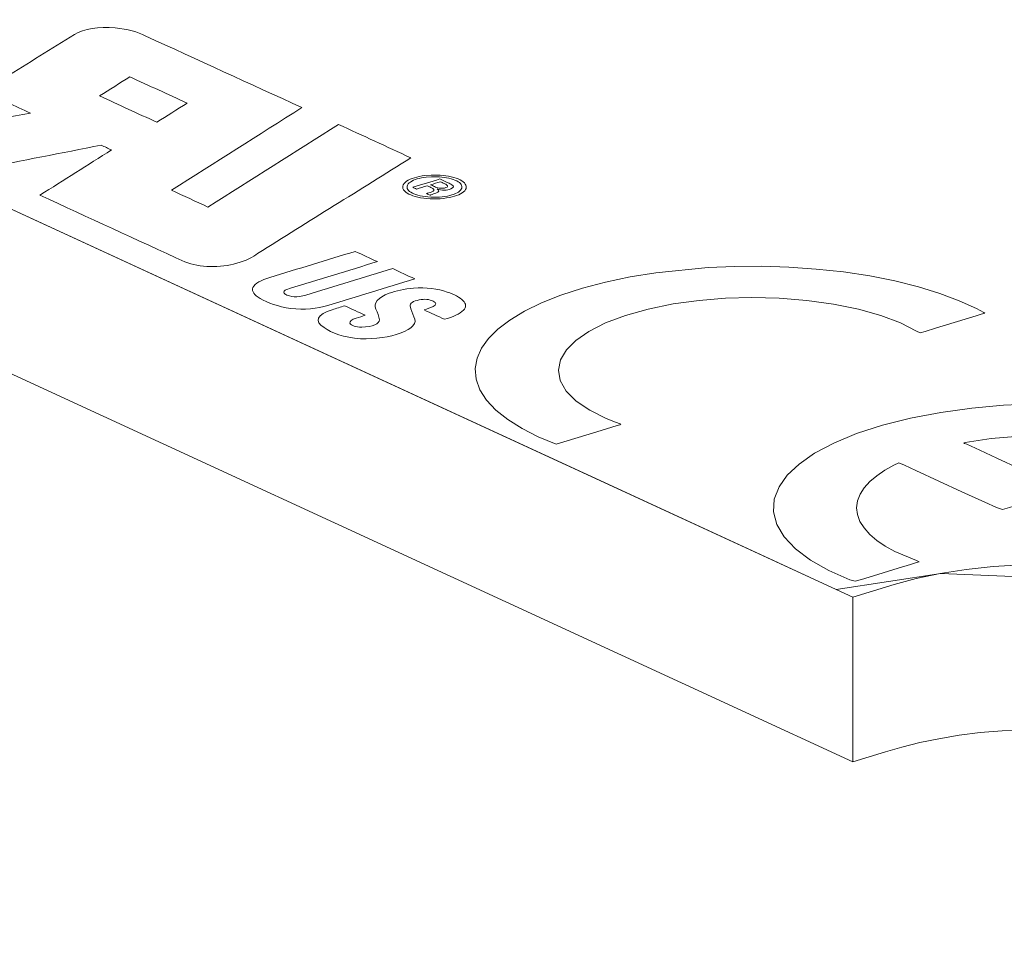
# Model space of a CAD drawing. Header units: inches. Extents: x 511 to 849, y 252 to 484.
# Tile 44 of 235: x 674.6 to 683.46, y 271.51 to 279.91. Entities that reach past the tile are written whole.
import ezdxf

# ---------------------------------------------------------------- set-up
doc = ezdxf.new("R2010")
doc.units = ezdxf.units.IN
doc.header["$MEASUREMENT"] = 0
doc.layers.add('1', color=7, linetype='Continuous')

# ---------------------------------------------------------------- blocks, each defined once
blk = doc.blocks.new('block 3351')
at = {"layer": '1', "color": 155, "lineweight": 18, "true_color": 0x4c7299}
blk.add_lwpolyline([(682.0999, 273.2278), (682.0999, 274.7108)], dxfattribs=at)
blk = doc.blocks.new('block 3551')
at = {"layer": '1', "color": 18, "lineweight": 13, "true_color": 0x4c0000}
blk.add_lwpolyline([(682.0999, 274.7108), (617.8526, 304.3476)], dxfattribs=at)
blk = doc.blocks.new('block 3567')
at = {"layer": '1', "color": 18, "lineweight": 13, "true_color": 0x4c0000}
blk.add_lwpolyline([(682.0999, 274.7108), (617.8526, 304.3476)], dxfattribs=at)
blk = doc.blocks.new('block 5629')
at = {"layer": '1', "color": 155, "lineweight": 18, "true_color": 0x4c7299}
blk.add_lwpolyline([(682.0999, 274.7108), (617.8526, 304.3476)], dxfattribs=at)
blk = doc.blocks.new('block 5630')
at = {"layer": '1', "color": 155, "lineweight": 18, "true_color": 0x4c7299}
blk.add_lwpolyline([(684.9404, 273.4005), (685.3112, 273.5138), (685.489, 273.576), (685.6512, 273.6466), (685.7939, 273.7248), (685.9134, 273.8093), (686.007, 273.8988), (686.0727, 273.9914), (686.1099, 274.0854), (686.1188, 274.1789), (686.1008, 274.2702), (686.0573, 274.3592), (685.9869, 274.4478), (685.889, 274.5345), (685.7643, 274.6177), (685.6144, 274.6955), (685.4419, 274.7664), (685.2503, 274.8291), (685.0439, 274.8827), (684.8272, 274.9266), (684.6041, 274.9607), (684.3695, 274.9858), (684.1238, 275.0015), (683.8712, 275.007), (683.6163, 275.0016), (683.3639, 274.9854), (683.119, 274.9586), (682.8861, 274.9221), (682.6691, 274.8768), (682.4709, 274.824), (682.0999, 274.7108)], dxfattribs=at)
blk = doc.blocks.new('block 5651')
at = {"layer": '1', "color": 155, "lineweight": 18, "true_color": 0x4c7299}
blk.add_lwpolyline([(682.0999, 273.2278), (617.8526, 302.8646)], dxfattribs=at)
blk = doc.blocks.new('block 5652')
at = {"layer": '1', "color": 155, "lineweight": 18, "true_color": 0x4c7299}
blk.add_lwpolyline([(684.9637, 273.4173), (684.7911, 273.4499), (684.6148, 273.4763), (684.4313, 273.4972), (684.2402, 273.5124), (684.0436, 273.5215), (683.8434, 273.524), (683.6422, 273.5197), (683.4423, 273.5087), (683.2461, 273.491), (683.0559, 273.4669), (682.8739, 273.4368), (682.7018, 273.4014), (682.5413, 273.3612), (682.3925, 273.3172), (682.0999, 273.2278)], dxfattribs=at)
blk = doc.blocks.new('block 5659')
at = {"layer": '1', "color": 18, "lineweight": 13, "true_color": 0x4c0000}
blk.add_lwpolyline([(692.3431, 271.5457), (689.9638, 271.6053), (689.0494, 271.505), (688.292, 271.8544), (686.7772, 272.5532), (685.2624, 273.2519), (685.01, 273.4218), (685.4692, 273.5684), (686.0677, 273.9825), (685.9932, 274.441), (685.2618, 274.8257), (682.8905, 274.9229), (681.9491, 274.7804), (681.1917, 275.1297), (679.6769, 275.8285), (673.6176, 278.6236), (661.4992, 284.2137), (637.2623, 295.394)], dxfattribs=at)
blk = doc.blocks.new('block 5837')
at = {"layer": '1', "color": 18, "lineweight": 13, "true_color": 0x4c0000}
blk.add_lwpolyline([(692.3431, 271.5457), (689.9638, 271.6053), (689.0494, 271.505), (688.292, 271.8544), (686.7772, 272.5532), (685.2624, 273.2519), (685.01, 273.4218), (685.4692, 273.5684), (686.0677, 273.9825), (685.9932, 274.441), (685.2618, 274.8257), (682.8905, 274.9229), (681.9491, 274.7804), (681.1917, 275.1297), (679.6769, 275.8285), (673.6176, 278.6236), (661.4992, 284.2137), (637.2623, 295.394)], dxfattribs=at)
blk = doc.blocks.new('block 5859')
at = {"layer": '1', "color": 18, "lineweight": 13, "true_color": 0x4c0000}
blk.add_lwpolyline([(679.4302, 276.0876), (679.2697, 276.1542), (679.1239, 276.2279), (678.9958, 276.3082), (678.8884, 276.3939), (678.804, 276.4841), (678.7443, 276.5773), (678.7102, 276.6721), (678.7021, 276.7671), (678.7191, 276.8606), (678.7601, 276.9516), (678.8229, 277.0386), (678.907, 277.1223), (679.0145, 277.2044), (679.1455, 277.2837), (679.299, 277.3587), (679.4736, 277.4281), (679.6669, 277.4907), (679.8759, 277.5456), (680.0973, 277.5919), (680.3274, 277.6291), (680.7984, 277.6761), (681.0346, 277.6863), (681.2773, 277.688), (681.5241, 277.6805), (681.7714, 277.6637), (682.0154, 277.6373), (682.2522, 277.6015), (682.478, 277.5569), (682.6894, 277.5041), (682.8835, 277.4443), (683.058, 277.3785), (683.2115, 277.308), (683.28, 277.2714), (683.2882, 277.2668), (683.2782, 277.2632), (683.2553, 277.2562), (683.2095, 277.2423), (682.843, 277.1303), (682.7514, 277.1023), (682.7056, 277.0883), (682.6734, 277.1053), (682.5285, 277.1782), (682.3528, 277.2447), (682.1498, 277.302), (681.925, 277.3481), (681.6852, 277.3812), (681.4384, 277.4008), (681.1925, 277.4068), (680.9541, 277.4002), (680.7172, 277.3811), (680.4832, 277.3489), (680.2597, 277.3035), (680.0545, 277.246), (679.8743, 277.178), (679.7241, 277.1019), (679.607, 277.0204), (679.5237, 276.9363), (679.4711, 276.8476), (679.4517, 276.7543), (679.4684, 276.6591), (679.5223, 276.5651), (679.6119, 276.4752), (679.7336, 276.3923), (679.882, 276.3183), (679.9643, 276.2853), (680.007, 276.2697), (680.0142, 276.266), (680.0028, 276.2625), (679.9799, 276.2555), (679.7967, 276.1995), (679.4302, 276.0876)], dxfattribs=at)
blk = doc.blocks.new('block 5860')
at = {"layer": '1', "color": 18, "lineweight": 13, "true_color": 0x4c0000}
blk.add_lwpolyline([(684.0174, 275.674), (683.3964, 275.9604), (683.2411, 276.0321), (683.1635, 276.0679), (683.1247, 276.0858), (683.1053, 276.0947), (683.0972, 276.0991), (683.111, 276.1016), (683.3456, 276.1374), (683.603, 276.1607), (683.8762, 276.1693), (684.1559, 276.1613), (684.4314, 276.1364), (684.6917, 276.0952), (684.9275, 276.0398), (685.1315, 275.9732), (685.2202, 275.9367), (685.2996, 275.8988), (685.3697, 275.8597), (685.3859, 275.8501), (685.4134, 275.8585), (685.4685, 275.8753), (685.909, 276.0099), (685.9641, 276.0267), (685.9709, 276.0288), (685.9669, 276.0316), (685.957, 276.0371), (685.9369, 276.0482), (685.8513, 276.0916), (685.6567, 276.1743), (685.4326, 276.2493), (685.1824, 276.3145), (684.911, 276.3681), (684.6244, 276.4088), (684.329, 276.4359), (684.0316, 276.4493), (683.7387, 276.4493), (683.4545, 276.4369), (683.1707, 276.4118), (682.8903, 276.3735), (682.6197, 276.322), (682.3655, 276.2578), (682.1337, 276.1824), (681.9294, 276.0973), (681.7562, 276.0048), (681.6164, 275.9073), (681.5107, 275.8069), (681.436, 275.7021), (681.3934, 275.592), (681.386, 275.4786), (681.4156, 275.3644), (681.4825, 275.252), (681.5852, 275.1438), (681.7206, 275.0422), (681.8845, 274.9491), (682.0716, 274.866), (682.1222, 274.8529), (682.1772, 274.8697), (682.2874, 274.9034), (682.5076, 274.9707), (682.6177, 275.0043), (682.6728, 275.0211), (682.6973, 275.0296), (682.6714, 275.0388), (682.4771, 275.1218), (682.3915, 275.1695), (682.3159, 275.221), (682.2518, 275.2757), (682.2007, 275.3332), (682.1636, 275.3927), (682.1414, 275.4536), (682.1344, 275.515), (682.1427, 275.5762), (682.1659, 275.6363), (682.2032, 275.6947), (682.2536, 275.7506), (682.3157, 275.8035), (682.3882, 275.8531), (682.4693, 275.8988), (682.5126, 275.9202), (682.564, 275.8984), (682.6674, 275.8506), (683.0813, 275.6597), (683.2883, 275.5642), (683.3917, 275.5165), (683.4453, 275.4992), (683.5088, 275.5186), (684.0174, 275.674)], dxfattribs=at)
blk = doc.blocks.new('block 5861')
at = {"layer": '1', "color": 18, "lineweight": 13, "true_color": 0x4c0000}
blk.add_lwpolyline([(678.1803, 278.4742), (678.1986, 278.4793), (678.2185, 278.4838), (678.2398, 278.4877), (678.2622, 278.4908), (678.3094, 278.4945), (678.3573, 278.4947), (678.3807, 278.4936), (678.4033, 278.4916), (678.4458, 278.4855), (678.4662, 278.4813), (678.4857, 278.4763), (678.5041, 278.4705), (678.5209, 278.4641), (678.5361, 278.457), (678.5494, 278.4495), (678.5605, 278.4416), (678.5695, 278.4333), (678.5763, 278.425), (678.5808, 278.4166), (678.5833, 278.4081), (678.5837, 278.3994), (678.5819, 278.3905), (678.5777, 278.3817), (678.5713, 278.373), (678.5626, 278.3645), (678.5517, 278.3565), (678.539, 278.3489), (678.5245, 278.3419), (678.5086, 278.3355), (678.4916, 278.3299), (678.473, 278.3248), (678.4526, 278.3202), (678.4304, 278.3163), (678.4067, 278.3132), (678.3818, 278.3109), (678.356, 278.3096), (678.3298, 278.3094), (678.3035, 278.3102), (678.2776, 278.312), (678.2526, 278.3148), (678.2288, 278.3186), (678.2066, 278.3232), (678.1862, 278.3284), (678.1678, 278.3343), (678.1515, 278.3405), (678.1372, 278.3472), (678.1243, 278.3545), (678.1129, 278.3625), (678.1034, 278.3711), (678.0961, 278.3802), (678.0913, 278.3897), (678.0892, 278.3995), (678.0898, 278.4094), (678.0932, 278.4192), (678.0994, 278.4288), (678.1081, 278.438), (678.1192, 278.4466), (678.1323, 278.4547), (678.1471, 278.462), (678.1632, 278.4685), (678.1803, 278.4742)], dxfattribs=at)
blk = doc.blocks.new('block 5862')
at = {"layer": '1', "color": 18, "lineweight": 13, "true_color": 0x4c0000}
blk.add_lwpolyline([(678.1558, 278.4855), (678.177, 278.4914), (678.2, 278.4967), (678.2247, 278.5011), (678.2506, 278.5047), (678.3051, 278.509), (678.3605, 278.5093), (678.3876, 278.5079), (678.4138, 278.5056), (678.463, 278.4986), (678.4865, 278.4937), (678.5091, 278.4879), (678.5303, 278.4812), (678.5499, 278.4738), (678.5674, 278.4656), (678.5828, 278.4569), (678.5957, 278.4477), (678.6061, 278.4382), (678.6139, 278.4286), (678.6191, 278.4189), (678.622, 278.4091), (678.6225, 278.3989), (678.6204, 278.3887), (678.6156, 278.3785), (678.6081, 278.3684), (678.598, 278.3586), (678.5855, 278.3493), (678.5707, 278.3405), (678.554, 278.3324), (678.5356, 278.3251), (678.5159, 278.3185), (678.4944, 278.3126), (678.4708, 278.3073), (678.4451, 278.3028), (678.4177, 278.2992), (678.3889, 278.2966), (678.3591, 278.2951), (678.3287, 278.2948), (678.2983, 278.2957), (678.2684, 278.2979), (678.2394, 278.3011), (678.2119, 278.3055), (678.1862, 278.3108), (678.1626, 278.3169), (678.1413, 278.3236), (678.1225, 278.3309), (678.1059, 278.3385), (678.091, 278.347), (678.0778, 278.3562), (678.0668, 278.3662), (678.0584, 278.3767), (678.0529, 278.3877), (678.0504, 278.3991), (678.0511, 278.4105), (678.0551, 278.4219), (678.0622, 278.4329), (678.0723, 278.4436), (678.0851, 278.4536), (678.1003, 278.4629), (678.1174, 278.4713), (678.136, 278.4789), (678.1558, 278.4855)], dxfattribs=at)
blk = doc.blocks.new('block 5863')
at = {"layer": '1', "color": 18, "lineweight": 13, "true_color": 0x4c0000}
blk.add_open_spline([(678.4386, 278.3958), (678.423, 278.3899), (678.3999, 278.388), (678.3784, 278.3918), (678.362, 278.3952), (678.3478, 278.3999), (678.3365, 278.4055), (678.3247, 278.411), (678.3129, 278.4165), (678.3011, 278.4219), (678.3305, 278.4309), (678.36, 278.4399), (678.3894, 278.4489), (678.4009, 278.4436), (678.4124, 278.4382), (678.4239, 278.4329), (678.4337, 278.4286), (678.4419, 278.4239), (678.4483, 278.4187), (678.4601, 278.4111), (678.4561, 278.4024), (678.4386, 278.3958)], degree=3, knots=[0, 0, 0, 0, 1, 1, 1, 2, 2, 2, 3, 3, 3, 4, 4, 4, 5, 5, 5, 6, 6, 6, 7, 7, 7, 7], dxfattribs=at)
blk = doc.blocks.new('block 5864')
at = {"layer": '1', "color": 18, "lineweight": 13, "true_color": 0x4c0000}
blk.add_open_spline([(678.3617, 278.3841), (678.3843, 278.3711), (678.3787, 278.3557), (678.3476, 278.3454), (678.3405, 278.3432), (678.3334, 278.3411), (678.3263, 278.3389), (678.3181, 278.3363), (678.3101, 278.3336), (678.3027, 278.3308), (678.3001, 278.3297), (678.2981, 278.3285), (678.2969, 278.3272), (678.2861, 278.3322), (678.2752, 278.3372), (678.2644, 278.3422), (678.271, 278.3451), (678.2733, 278.346), (678.2756, 278.3469), (678.2829, 278.3491), (678.2903, 278.3514), (678.2976, 278.3536), (678.308, 278.3569), (678.3167, 278.3606), (678.3237, 278.3647), (678.3334, 278.3705), (678.3348, 278.3773), (678.3274, 278.3835), (678.3206, 278.3888), (678.3122, 278.3937), (678.3022, 278.3982), (678.2918, 278.4031), (678.2813, 278.4079), (678.2709, 278.4127), (678.2389, 278.4029), (678.207, 278.3932), (678.175, 278.3834), (678.1636, 278.3887), (678.1522, 278.3939), (678.1408, 278.3992), (678.2223, 278.4241), (678.3039, 278.449), (678.3854, 278.4739), (678.4096, 278.4627), (678.4338, 278.4516), (678.458, 278.4404), (678.4707, 278.4345), (678.4822, 278.4283), (678.4921, 278.4218), (678.514, 278.4097), (678.5105, 278.3951), (678.4832, 278.3847), (678.4688, 278.3778), (678.4483, 278.3738), (678.4251, 278.3732), (678.4006, 278.3734), (678.3783, 278.3773), (678.3617, 278.3841)], degree=3, knots=[0, 0, 0, 0, 1, 1, 1, 2, 2, 2, 3, 3, 3, 4, 4, 4, 5, 5, 5, 6, 6, 6, 7, 7, 7, 8, 8, 8, 9, 9, 9, 10, 10, 10, 11, 11, 11, 12, 12, 12, 13, 13, 13, 14, 14, 14, 15, 15, 15, 16, 16, 16, 17, 17, 17, 18, 18, 18, 19, 19, 19, 19], dxfattribs=at)
blk = doc.blocks.new('block 5865')
at = {"layer": '1', "color": 18, "lineweight": 13, "true_color": 0x4c0000}
blk.add_open_spline([(677.6234, 277.8222), (677.6899, 277.7915), (677.7565, 277.7608), (677.823, 277.7301), (677.5589, 277.6494), (677.2949, 277.5687), (677.0308, 277.488), (677.0102, 277.4822), (676.9943, 277.4746), (676.9842, 277.4657), (676.9756, 277.4565), (676.9785, 277.4468), (676.9921, 277.4385), (677.002, 277.4317), (677.0152, 277.4258), (677.0312, 277.4209), (677.058, 277.4135), (677.0909, 277.4118), (677.1221, 277.4161), (677.1424, 277.4187), (677.1612, 277.4226), (677.1778, 277.4277), (677.4378, 277.5078), (677.6995, 277.5871), (677.9603, 277.6668), (678.0268, 277.6361), (678.0934, 277.6054), (678.1599, 277.5747), (677.8989, 277.4951), (677.6378, 277.4154), (677.3767, 277.3358), (677.2833, 277.3054), (677.1627, 277.2952), (677.0436, 277.3076), (676.929, 277.3273), (676.8345, 277.3586), (676.7685, 277.3989), (676.7134, 277.4277), (676.6905, 277.4621), (676.7031, 277.4973), (676.7238, 277.5336), (676.7768, 277.5649), (676.8553, 277.5874), (677.1113, 277.6657), (677.3674, 277.744), (677.6234, 277.8222)], degree=3, knots=[0, 0, 0, 0, 1, 1, 1, 2, 2, 2, 3, 3, 3, 4, 4, 4, 5, 5, 5, 6, 6, 6, 7, 7, 7, 8, 8, 8, 9, 9, 9, 10, 10, 10, 11, 11, 11, 12, 12, 12, 13, 13, 13, 14, 14, 14, 15, 15, 15, 15], dxfattribs=at)
blk = doc.blocks.new('block 5866')
at = {"layer": '1', "color": 18, "lineweight": 13, "true_color": 0x4c0000}
blk.add_open_spline([(678.1181, 277.3315), (678.1126, 277.3548), (678.1431, 277.3752), (678.1989, 277.3856), (678.2438, 277.3956), (678.2946, 277.3911), (678.3231, 277.3747), (678.3574, 277.3602), (678.3575, 277.3408), (678.3231, 277.3263), (678.2985, 277.3154), (678.2715, 277.3054), (678.2424, 277.2962), (678.3036, 277.268), (678.3648, 277.2398), (678.426, 277.2115), (678.5037, 277.2315), (678.5624, 277.2592), (678.5969, 277.2921), (678.6234, 277.3205), (678.6224, 277.3506), (678.594, 277.3787), (678.5637, 277.4087), (678.5143, 277.435), (678.4503, 277.4562), (678.3698, 277.4872), (678.2599, 277.5), (678.1469, 277.4917), (678.0641, 277.4835), (677.9899, 277.4675), (677.9289, 277.445), (677.8279, 277.4068), (677.785, 277.3554), (677.8098, 277.3023), (677.8262, 277.2706), (677.8366, 277.2385), (677.841, 277.2062), (677.8435, 277.1698), (677.7787, 277.1428), (677.6821, 277.1399), (677.6282, 277.1416), (677.5876, 277.155), (677.5762, 277.1749), (677.5718, 277.1935), (677.592, 277.2105), (677.6317, 277.2218), (677.6591, 277.2302), (677.6865, 277.2387), (677.7139, 277.2472), (677.6523, 277.2756), (677.5907, 277.304), (677.5291, 277.3324), (677.4913, 277.3208), (677.4535, 277.3093), (677.4156, 277.2977), (677.2806, 277.2565), (677.251, 277.1924), (677.3441, 277.1371), (677.4057, 277.0849), (677.5231, 277.0484), (677.6715, 277.0356), (677.8067, 277.0322), (677.9334, 277.0503), (678.0284, 277.0866), (678.1383, 277.1246), (678.1833, 277.1781), (678.1515, 277.233), (678.1356, 277.2655), (678.1245, 277.2982), (678.1181, 277.3315)], degree=3, knots=[0, 0, 0, 0, 1, 1, 1, 2, 2, 2, 3, 3, 3, 4, 4, 4, 5, 5, 5, 6, 6, 6, 7, 7, 7, 8, 8, 8, 9, 9, 9, 10, 10, 10, 11, 11, 11, 12, 12, 12, 13, 13, 13, 14, 14, 14, 15, 15, 15, 16, 16, 16, 17, 17, 17, 18, 18, 18, 19, 19, 19, 20, 20, 20, 21, 21, 21, 22, 22, 22, 23, 23, 23, 23], dxfattribs=at)
blk = doc.blocks.new('block 5867')
at = {"layer": '1', "color": 18, "lineweight": 13, "true_color": 0x4c0000}
blk.add_open_spline([(675.8386, 278.9842), (675.9295, 279.0416), (676.0204, 279.099), (676.1112, 279.1564), (675.9392, 279.2355), (675.7673, 279.3146), (675.5953, 279.3937), (675.5047, 279.3364), (675.4142, 279.279), (675.3237, 279.2217), (675.4953, 279.1425), (675.667, 279.0634), (675.8386, 278.9842)], degree=3, knots=[0, 0, 0, 0, 1, 1, 1, 2, 2, 2, 3, 3, 3, 4, 4, 4, 4], dxfattribs=at)
blk = doc.blocks.new('block 5868')
at = {"layer": '1', "color": 18, "lineweight": 13, "true_color": 0x4c0000}
blk.add_open_spline([(675.7347, 279.7619), (676.2046, 279.5467), (676.6744, 279.3315), (677.1443, 279.1163), (676.7527, 278.8685), (676.361, 278.6208), (675.9694, 278.373), (676.0791, 278.3224), (676.1889, 278.2717), (676.2987, 278.2211), (676.6904, 278.4688), (677.0822, 278.7165), (677.4739, 278.9642), (677.6903, 278.8644), (677.9068, 278.7645), (678.1233, 278.6647), (677.664, 278.3775), (677.2048, 278.0904), (676.7456, 277.8032), (676.7033, 277.7683), (676.6391, 277.7386), (676.5571, 277.7158), (676.4099, 277.672), (676.2226, 277.6766), (676.0917, 277.7271), (675.6568, 277.9275), (675.2218, 278.128), (674.7868, 278.3284), (675.0015, 278.464), (675.2162, 278.5995), (675.4309, 278.7351), (675.3999, 278.7493), (675.369, 278.7636), (675.3381, 278.7779), (674.9811, 278.7079), (674.6241, 278.638), (674.2672, 278.5681), (674.0522, 278.6673), (673.8372, 278.7664), (673.6223, 278.8656), (673.982, 278.9328), (674.3417, 279), (674.7014, 279.0672), (674.6326, 279.099), (674.5638, 279.1307), (674.495, 279.1625), (674.4664, 279.1759), (674.441, 279.1903), (674.4189, 279.2053), (674.3715, 279.2357), (674.3561, 279.2704), (674.3749, 279.3049), (674.3953, 279.3343), (674.4289, 279.362), (674.4746, 279.3871), (674.6827, 279.5165), (674.8908, 279.646), (675.0989, 279.7754), (675.1792, 279.8249), (675.3182, 279.8468), (675.4649, 279.8339), (675.576, 279.8226), (675.6698, 279.7976), (675.7347, 279.7619)], degree=3, knots=[0, 0, 0, 0, 1, 1, 1, 2, 2, 2, 3, 3, 3, 4, 4, 4, 5, 5, 5, 6, 6, 6, 7, 7, 7, 8, 8, 8, 9, 9, 9, 10, 10, 10, 11, 11, 11, 12, 12, 12, 13, 13, 13, 14, 14, 14, 15, 15, 15, 16, 16, 16, 17, 17, 17, 18, 18, 18, 19, 19, 19, 20, 20, 20, 21, 21, 21, 21], dxfattribs=at)
blk = doc.blocks.new('block 5879')
at = {"layer": '1', "color": 18, "lineweight": 13, "true_color": 0x4c0000}
blk.add_lwpolyline([(682.0999, 274.7108), (682.4709, 274.824), (682.6691, 274.8768), (682.8861, 274.9221), (683.119, 274.9586), (683.3639, 274.9854), (683.6163, 275.0016), (683.8712, 275.007), (684.1238, 275.0015), (684.3695, 274.9858), (684.6041, 274.9607), (684.8272, 274.9266), (685.0439, 274.8827), (685.2503, 274.8291), (685.4419, 274.7664), (685.6144, 274.6955), (685.7643, 274.6177), (685.889, 274.5345), (685.9869, 274.4478), (686.0573, 274.3592), (686.1008, 274.2702), (686.1188, 274.1789), (686.1099, 274.0854), (686.0727, 273.9914), (686.007, 273.8988), (685.9134, 273.8093), (685.7939, 273.7248), (685.6512, 273.6466), (685.489, 273.576), (685.3112, 273.5138), (684.9404, 273.4005)], dxfattribs=at)
blk = doc.blocks.new('block 5892')
at = {"layer": '1', "color": 18, "lineweight": 13, "true_color": 0x4c0000}
blk.add_open_spline([(677.6234, 277.8222), (677.6899, 277.7915), (677.7565, 277.7608), (677.823, 277.7301), (677.5589, 277.6494), (677.2949, 277.5687), (677.0308, 277.488), (677.0102, 277.4822), (676.9943, 277.4746), (676.9842, 277.4657), (676.9756, 277.4565), (676.9785, 277.4468), (676.9921, 277.4385), (677.002, 277.4317), (677.0152, 277.4258), (677.0312, 277.4209), (677.058, 277.4135), (677.0909, 277.4118), (677.1221, 277.4161), (677.1424, 277.4187), (677.1612, 277.4226), (677.1778, 277.4277), (677.4378, 277.5078), (677.6995, 277.5871), (677.9603, 277.6668), (678.0268, 277.6361), (678.0934, 277.6054), (678.1599, 277.5747), (677.8989, 277.4951), (677.6378, 277.4154), (677.3767, 277.3358), (677.2833, 277.3054), (677.1627, 277.2952), (677.0436, 277.3076), (676.929, 277.3273), (676.8345, 277.3586), (676.7685, 277.3989), (676.7134, 277.4277), (676.6905, 277.4621), (676.7031, 277.4973), (676.7238, 277.5336), (676.7768, 277.5649), (676.8553, 277.5874), (677.1113, 277.6657), (677.3674, 277.744), (677.6234, 277.8222)], degree=3, knots=[0, 0, 0, 0, 1, 1, 1, 2, 2, 2, 3, 3, 3, 4, 4, 4, 5, 5, 5, 6, 6, 6, 7, 7, 7, 8, 8, 8, 9, 9, 9, 10, 10, 10, 11, 11, 11, 12, 12, 12, 13, 13, 13, 14, 14, 14, 15, 15, 15, 15], dxfattribs=at)
blk = doc.blocks.new('block 5893')
at = {"layer": '1', "color": 18, "lineweight": 13, "true_color": 0x4c0000}
blk.add_lwpolyline([(682.0999, 274.7108), (682.4709, 274.824), (682.6691, 274.8768), (682.8861, 274.9221), (683.119, 274.9586), (683.3639, 274.9854), (683.6163, 275.0016), (683.8712, 275.007), (684.1238, 275.0015), (684.3695, 274.9858), (684.6041, 274.9607), (684.8272, 274.9266), (685.0439, 274.8827), (685.2503, 274.8291), (685.4419, 274.7664), (685.6144, 274.6955), (685.7643, 274.6177), (685.889, 274.5345), (685.9869, 274.4478), (686.0573, 274.3592), (686.1008, 274.2702), (686.1188, 274.1789), (686.1099, 274.0854), (686.0727, 273.9914), (686.007, 273.8988), (685.9134, 273.8093), (685.7939, 273.7248), (685.6512, 273.6466), (685.489, 273.576), (685.3112, 273.5138), (684.9404, 273.4005)], dxfattribs=at)
blk = doc.blocks.new('block 5894')
at = {"layer": '1', "color": 18, "lineweight": 13, "true_color": 0x4c0000}
blk.add_lwpolyline([(678.1558, 278.4855), (678.177, 278.4914), (678.2, 278.4967), (678.2247, 278.5011), (678.2506, 278.5047), (678.3051, 278.509), (678.3605, 278.5093), (678.3876, 278.5079), (678.4138, 278.5056), (678.463, 278.4986), (678.4865, 278.4937), (678.5091, 278.4879), (678.5303, 278.4812), (678.5499, 278.4738), (678.5674, 278.4656), (678.5828, 278.4569), (678.5957, 278.4477), (678.6061, 278.4382), (678.6139, 278.4286), (678.6191, 278.4189), (678.622, 278.4091), (678.6225, 278.3989), (678.6204, 278.3887), (678.6156, 278.3785), (678.6081, 278.3684), (678.598, 278.3586), (678.5855, 278.3493), (678.5707, 278.3405), (678.554, 278.3324), (678.5356, 278.3251), (678.5159, 278.3185), (678.4944, 278.3126), (678.4708, 278.3073), (678.4451, 278.3028), (678.4177, 278.2992), (678.3889, 278.2966), (678.3591, 278.2951), (678.3287, 278.2948), (678.2983, 278.2957), (678.2684, 278.2979), (678.2394, 278.3011), (678.2119, 278.3055), (678.1862, 278.3108), (678.1626, 278.3169), (678.1413, 278.3236), (678.1225, 278.3309), (678.1059, 278.3385), (678.091, 278.347), (678.0778, 278.3562), (678.0668, 278.3662), (678.0584, 278.3767), (678.0529, 278.3877), (678.0504, 278.3991), (678.0511, 278.4105), (678.0551, 278.4219), (678.0622, 278.4329), (678.0723, 278.4436), (678.0851, 278.4536), (678.1003, 278.4629), (678.1174, 278.4713), (678.136, 278.4789), (678.1558, 278.4855)], dxfattribs=at)
blk = doc.blocks.new('block 5897')
at = {"layer": '1', "color": 18, "lineweight": 13, "true_color": 0x4c0000}
blk.add_open_spline([(678.4386, 278.3958), (678.423, 278.3899), (678.3999, 278.388), (678.3784, 278.3918), (678.362, 278.3952), (678.3478, 278.3999), (678.3365, 278.4055), (678.3247, 278.411), (678.3129, 278.4165), (678.3011, 278.4219), (678.3305, 278.4309), (678.36, 278.4399), (678.3894, 278.4489), (678.4009, 278.4436), (678.4124, 278.4382), (678.4239, 278.4329), (678.4337, 278.4286), (678.4419, 278.4239), (678.4483, 278.4187), (678.4601, 278.4111), (678.4561, 278.4024), (678.4386, 278.3958)], degree=3, knots=[0, 0, 0, 0, 1, 1, 1, 2, 2, 2, 3, 3, 3, 4, 4, 4, 5, 5, 5, 6, 6, 6, 7, 7, 7, 7], dxfattribs=at)
blk = doc.blocks.new('block 5899')
at = {"layer": '1', "color": 18, "lineweight": 13, "true_color": 0x4c0000}
blk.add_lwpolyline([(678.1803, 278.4742), (678.1986, 278.4793), (678.2185, 278.4838), (678.2398, 278.4877), (678.2622, 278.4908), (678.3094, 278.4945), (678.3573, 278.4947), (678.3807, 278.4936), (678.4033, 278.4916), (678.4458, 278.4855), (678.4662, 278.4813), (678.4857, 278.4763), (678.5041, 278.4705), (678.5209, 278.4641), (678.5361, 278.457), (678.5494, 278.4495), (678.5605, 278.4416), (678.5695, 278.4333), (678.5763, 278.425), (678.5808, 278.4166), (678.5833, 278.4081), (678.5837, 278.3994), (678.5819, 278.3905), (678.5777, 278.3817), (678.5713, 278.373), (678.5626, 278.3645), (678.5517, 278.3565), (678.539, 278.3489), (678.5245, 278.3419), (678.5086, 278.3355), (678.4916, 278.3299), (678.473, 278.3248), (678.4526, 278.3202), (678.4304, 278.3163), (678.4067, 278.3132), (678.3818, 278.3109), (678.356, 278.3096), (678.3298, 278.3094), (678.3035, 278.3102), (678.2776, 278.312), (678.2526, 278.3148), (678.2288, 278.3186), (678.2066, 278.3232), (678.1862, 278.3284), (678.1678, 278.3343), (678.1515, 278.3405), (678.1372, 278.3472), (678.1243, 278.3545), (678.1129, 278.3625), (678.1034, 278.3711), (678.0961, 278.3802), (678.0913, 278.3897), (678.0892, 278.3995), (678.0898, 278.4094), (678.0932, 278.4192), (678.0994, 278.4288), (678.1081, 278.438), (678.1192, 278.4466), (678.1323, 278.4547), (678.1471, 278.462), (678.1632, 278.4685), (678.1803, 278.4742)], dxfattribs=at)
blk = doc.blocks.new('block 5907')
at = {"layer": '1', "color": 18, "lineweight": 13, "true_color": 0x4c0000}
blk.add_open_spline([(675.7347, 279.7619), (676.2046, 279.5467), (676.6744, 279.3315), (677.1443, 279.1163), (676.7527, 278.8685), (676.361, 278.6208), (675.9694, 278.373), (676.0791, 278.3224), (676.1889, 278.2717), (676.2987, 278.2211), (676.6904, 278.4688), (677.0822, 278.7165), (677.4739, 278.9642), (677.6903, 278.8644), (677.9068, 278.7645), (678.1233, 278.6647), (677.664, 278.3775), (677.2048, 278.0904), (676.7456, 277.8032), (676.7033, 277.7683), (676.6391, 277.7386), (676.5571, 277.7158), (676.4099, 277.672), (676.2226, 277.6766), (676.0917, 277.7271), (675.6568, 277.9275), (675.2218, 278.128), (674.7868, 278.3284), (675.0015, 278.464), (675.2162, 278.5995), (675.4309, 278.7351), (675.3999, 278.7493), (675.369, 278.7636), (675.3381, 278.7779), (674.9811, 278.7079), (674.6241, 278.638), (674.2672, 278.5681), (674.0522, 278.6673), (673.8372, 278.7664), (673.6223, 278.8656), (673.982, 278.9328), (674.3417, 279), (674.7014, 279.0672), (674.6326, 279.099), (674.5638, 279.1307), (674.495, 279.1625), (674.4664, 279.1759), (674.441, 279.1903), (674.4189, 279.2053), (674.3715, 279.2357), (674.3561, 279.2704), (674.3749, 279.3049), (674.3953, 279.3343), (674.4289, 279.362), (674.4746, 279.3871), (674.6827, 279.5165), (674.8908, 279.646), (675.0989, 279.7754), (675.1792, 279.8249), (675.3182, 279.8468), (675.4649, 279.8339), (675.576, 279.8226), (675.6698, 279.7976), (675.7347, 279.7619)], degree=3, knots=[0, 0, 0, 0, 1, 1, 1, 2, 2, 2, 3, 3, 3, 4, 4, 4, 5, 5, 5, 6, 6, 6, 7, 7, 7, 8, 8, 8, 9, 9, 9, 10, 10, 10, 11, 11, 11, 12, 12, 12, 13, 13, 13, 14, 14, 14, 15, 15, 15, 16, 16, 16, 17, 17, 17, 18, 18, 18, 19, 19, 19, 20, 20, 20, 21, 21, 21, 21], dxfattribs=at)
blk = doc.blocks.new('block 5908')
at = {"layer": '1', "color": 18, "lineweight": 13, "true_color": 0x4c0000}
blk.add_lwpolyline([(679.4302, 276.0876), (679.2697, 276.1542), (679.1239, 276.2279), (678.9958, 276.3082), (678.8884, 276.3939), (678.804, 276.4841), (678.7443, 276.5773), (678.7102, 276.6721), (678.7021, 276.7671), (678.7191, 276.8606), (678.7601, 276.9516), (678.8229, 277.0386), (678.907, 277.1223), (679.0145, 277.2044), (679.1455, 277.2837), (679.299, 277.3587), (679.4736, 277.4281), (679.6669, 277.4907), (679.8759, 277.5456), (680.0973, 277.5919), (680.3274, 277.6291), (680.7984, 277.6761), (681.0346, 277.6863), (681.2773, 277.688), (681.5241, 277.6805), (681.7714, 277.6637), (682.0154, 277.6373), (682.2522, 277.6015), (682.478, 277.5569), (682.6894, 277.5041), (682.8835, 277.4443), (683.058, 277.3785), (683.2115, 277.308), (683.28, 277.2714), (683.2882, 277.2668), (683.2782, 277.2632), (683.2553, 277.2562), (683.2095, 277.2423), (682.843, 277.1303), (682.7514, 277.1023), (682.7056, 277.0883), (682.6734, 277.1053), (682.5285, 277.1782), (682.3528, 277.2447), (682.1498, 277.302), (681.925, 277.3481), (681.6852, 277.3812), (681.4384, 277.4008), (681.1925, 277.4068), (680.9541, 277.4002), (680.7172, 277.3811), (680.4832, 277.3489), (680.2597, 277.3035), (680.0545, 277.246), (679.8743, 277.178), (679.7241, 277.1019), (679.607, 277.0204), (679.5237, 276.9363), (679.4711, 276.8476), (679.4517, 276.7543), (679.4684, 276.6591), (679.5223, 276.5651), (679.6119, 276.4752), (679.7336, 276.3923), (679.882, 276.3183), (679.9643, 276.2853), (680.007, 276.2697), (680.0142, 276.266), (680.0028, 276.2625), (679.9799, 276.2555), (679.7967, 276.1995), (679.4302, 276.0876)], dxfattribs=at)
blk = doc.blocks.new('block 5910')
at = {"layer": '1', "color": 18, "lineweight": 13, "true_color": 0x4c0000}
blk.add_open_spline([(675.8386, 278.9842), (675.9295, 279.0416), (676.0204, 279.099), (676.1112, 279.1564), (675.9392, 279.2355), (675.7673, 279.3146), (675.5953, 279.3937), (675.5047, 279.3364), (675.4142, 279.279), (675.3237, 279.2217), (675.4953, 279.1425), (675.667, 279.0634), (675.8386, 278.9842)], degree=3, knots=[0, 0, 0, 0, 1, 1, 1, 2, 2, 2, 3, 3, 3, 4, 4, 4, 4], dxfattribs=at)
blk = doc.blocks.new('block 5913')
at = {"layer": '1', "color": 18, "lineweight": 13, "true_color": 0x4c0000}
blk.add_open_spline([(678.1181, 277.3315), (678.1126, 277.3548), (678.1431, 277.3752), (678.1989, 277.3856), (678.2438, 277.3956), (678.2946, 277.3911), (678.3231, 277.3747), (678.3574, 277.3602), (678.3575, 277.3408), (678.3231, 277.3263), (678.2985, 277.3154), (678.2715, 277.3054), (678.2424, 277.2962), (678.3036, 277.268), (678.3648, 277.2398), (678.426, 277.2115), (678.5037, 277.2315), (678.5624, 277.2592), (678.5969, 277.2921), (678.6234, 277.3205), (678.6224, 277.3506), (678.594, 277.3787), (678.5637, 277.4087), (678.5143, 277.435), (678.4503, 277.4562), (678.3698, 277.4872), (678.2599, 277.5), (678.1469, 277.4917), (678.0641, 277.4835), (677.9899, 277.4675), (677.9289, 277.445), (677.8279, 277.4068), (677.785, 277.3554), (677.8098, 277.3023), (677.8262, 277.2706), (677.8366, 277.2385), (677.841, 277.2062), (677.8435, 277.1698), (677.7787, 277.1428), (677.6821, 277.1399), (677.6282, 277.1416), (677.5876, 277.155), (677.5762, 277.1749), (677.5718, 277.1935), (677.592, 277.2105), (677.6317, 277.2218), (677.6591, 277.2302), (677.6865, 277.2387), (677.7139, 277.2472), (677.6523, 277.2756), (677.5907, 277.304), (677.5291, 277.3324), (677.4913, 277.3208), (677.4535, 277.3093), (677.4156, 277.2977), (677.2806, 277.2565), (677.251, 277.1924), (677.3441, 277.1371), (677.4057, 277.0849), (677.5231, 277.0484), (677.6715, 277.0356), (677.8067, 277.0322), (677.9334, 277.0503), (678.0284, 277.0866), (678.1383, 277.1246), (678.1833, 277.1781), (678.1515, 277.233), (678.1356, 277.2655), (678.1245, 277.2982), (678.1181, 277.3315)], degree=3, knots=[0, 0, 0, 0, 1, 1, 1, 2, 2, 2, 3, 3, 3, 4, 4, 4, 5, 5, 5, 6, 6, 6, 7, 7, 7, 8, 8, 8, 9, 9, 9, 10, 10, 10, 11, 11, 11, 12, 12, 12, 13, 13, 13, 14, 14, 14, 15, 15, 15, 16, 16, 16, 17, 17, 17, 18, 18, 18, 19, 19, 19, 20, 20, 20, 21, 21, 21, 22, 22, 22, 23, 23, 23, 23], dxfattribs=at)
blk = doc.blocks.new('block 5916')
at = {"layer": '1', "color": 18, "lineweight": 13, "true_color": 0x4c0000}
blk.add_lwpolyline([(684.0174, 275.674), (683.3964, 275.9604), (683.2411, 276.0321), (683.1635, 276.0679), (683.1247, 276.0858), (683.1053, 276.0947), (683.0972, 276.0991), (683.111, 276.1016), (683.3456, 276.1374), (683.603, 276.1607), (683.8762, 276.1693), (684.1559, 276.1613), (684.4314, 276.1364), (684.6917, 276.0952), (684.9275, 276.0398), (685.1315, 275.9732), (685.2202, 275.9367), (685.2996, 275.8988), (685.3697, 275.8597), (685.3859, 275.8501), (685.4134, 275.8585), (685.4685, 275.8753), (685.909, 276.0099), (685.9641, 276.0267), (685.9709, 276.0288), (685.9669, 276.0316), (685.957, 276.0371), (685.9369, 276.0482), (685.8513, 276.0916), (685.6567, 276.1743), (685.4326, 276.2493), (685.1824, 276.3145), (684.911, 276.3681), (684.6244, 276.4088), (684.329, 276.4359), (684.0316, 276.4493), (683.7387, 276.4493), (683.4545, 276.4369), (683.1707, 276.4118), (682.8903, 276.3735), (682.6197, 276.322), (682.3655, 276.2578), (682.1337, 276.1824), (681.9294, 276.0973), (681.7562, 276.0048), (681.6164, 275.9073), (681.5107, 275.8069), (681.436, 275.7021), (681.3934, 275.592), (681.386, 275.4786), (681.4156, 275.3644), (681.4825, 275.252), (681.5852, 275.1438), (681.7206, 275.0422), (681.8845, 274.9491), (682.0716, 274.866), (682.1222, 274.8529), (682.1772, 274.8697), (682.2874, 274.9034), (682.5076, 274.9707), (682.6177, 275.0043), (682.6728, 275.0211), (682.6973, 275.0296), (682.6714, 275.0388), (682.4771, 275.1218), (682.3915, 275.1695), (682.3159, 275.221), (682.2518, 275.2757), (682.2007, 275.3332), (682.1636, 275.3927), (682.1414, 275.4536), (682.1344, 275.515), (682.1427, 275.5762), (682.1659, 275.6363), (682.2032, 275.6947), (682.2536, 275.7506), (682.3157, 275.8035), (682.3882, 275.8531), (682.4693, 275.8988), (682.5126, 275.9202), (682.564, 275.8984), (682.6674, 275.8506), (683.0813, 275.6597), (683.2883, 275.5642), (683.3917, 275.5165), (683.4453, 275.4992), (683.5088, 275.5186), (684.0174, 275.674)], dxfattribs=at)
blk = doc.blocks.new('block 5919')
at = {"layer": '1', "color": 18, "lineweight": 13, "true_color": 0x4c0000}
blk.add_open_spline([(678.3617, 278.3841), (678.3843, 278.3711), (678.3787, 278.3557), (678.3476, 278.3454), (678.3405, 278.3432), (678.3334, 278.3411), (678.3263, 278.3389), (678.3181, 278.3363), (678.3101, 278.3336), (678.3027, 278.3308), (678.3001, 278.3297), (678.2981, 278.3285), (678.2969, 278.3272), (678.2861, 278.3322), (678.2752, 278.3372), (678.2644, 278.3422), (678.271, 278.3451), (678.2733, 278.346), (678.2756, 278.3469), (678.2829, 278.3491), (678.2903, 278.3514), (678.2976, 278.3536), (678.308, 278.3569), (678.3167, 278.3606), (678.3237, 278.3647), (678.3334, 278.3705), (678.3348, 278.3773), (678.3274, 278.3835), (678.3206, 278.3888), (678.3122, 278.3937), (678.3022, 278.3982), (678.2918, 278.4031), (678.2813, 278.4079), (678.2709, 278.4127), (678.2389, 278.4029), (678.207, 278.3932), (678.175, 278.3834), (678.1636, 278.3887), (678.1522, 278.3939), (678.1408, 278.3992), (678.2223, 278.4241), (678.3039, 278.449), (678.3854, 278.4739), (678.4096, 278.4627), (678.4338, 278.4516), (678.458, 278.4404), (678.4707, 278.4345), (678.4822, 278.4283), (678.4921, 278.4218), (678.514, 278.4097), (678.5105, 278.3951), (678.4832, 278.3847), (678.4688, 278.3778), (678.4483, 278.3738), (678.4251, 278.3732), (678.4006, 278.3734), (678.3783, 278.3773), (678.3617, 278.3841)], degree=3, knots=[0, 0, 0, 0, 1, 1, 1, 2, 2, 2, 3, 3, 3, 4, 4, 4, 5, 5, 5, 6, 6, 6, 7, 7, 7, 8, 8, 8, 9, 9, 9, 10, 10, 10, 11, 11, 11, 12, 12, 12, 13, 13, 13, 14, 14, 14, 15, 15, 15, 16, 16, 16, 17, 17, 17, 18, 18, 18, 19, 19, 19, 19], dxfattribs=at)

msp = doc.modelspace()

# ---------------------------------------------------------------- block references
at = {"layer": '1'}
for name in ['block 5659', 'block 5837', 'block 3551', 'block 3567', 'block 5629', 'block 5651', 'block 5868', 'block 5907', 'block 5867', 'block 5910', 'block 5862', 'block 5894', 'block 5861', 'block 5899', 'block 5864', 'block 5919', 'block 5863', 'block 5897', 'block 5865', 'block 5892', 'block 5859', 'block 5908', 'block 5866', 'block 5913', 'block 5860', 'block 5916', 'block 5630', 'block 5879', 'block 5893', 'block 3351', 'block 5652']:
    msp.add_blockref(name, (0, 0), dxfattribs=at)

doc.saveas('drawing.dxf')
